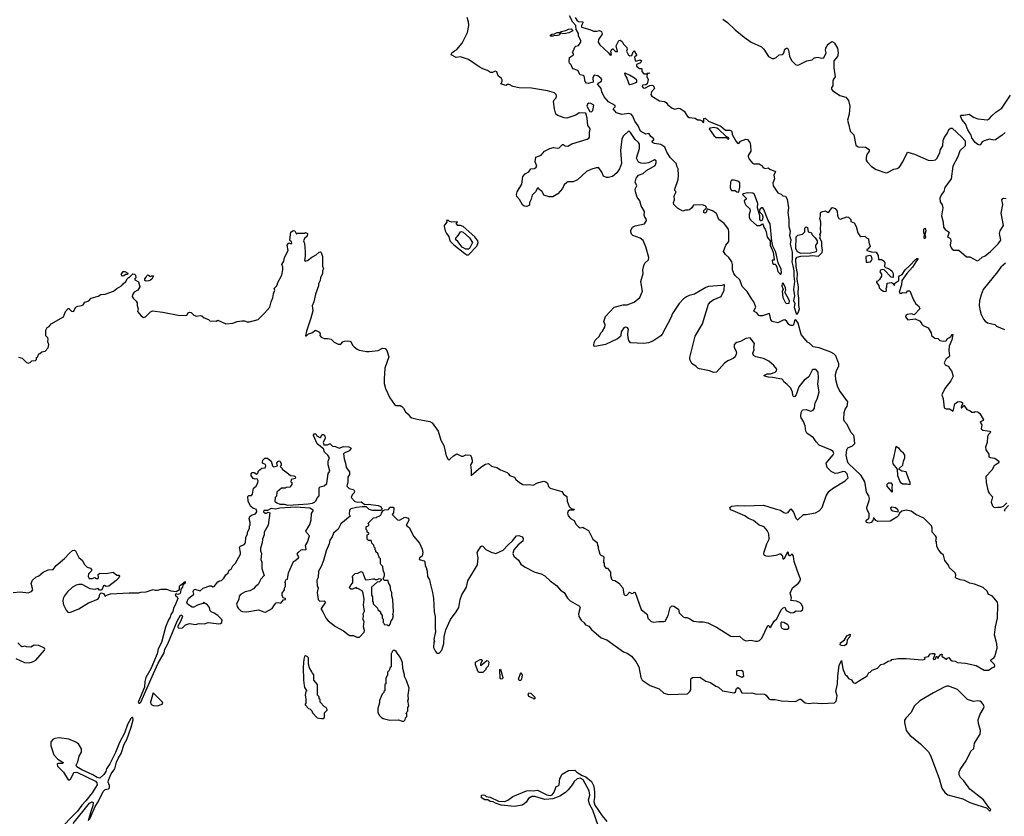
# Model space of a CAD drawing. Extents: x 2239781 to 2394849, y 665654 to 770575.
# Tile 79 of 147: x 2316099 to 2327213, y 703038 to 712030. Entities that reach past the tile are written whole.
import ezdxf

# ---------------------------------------------------------------- set-up
doc = ezdxf.new("R2010")
doc.units = 0

msp = doc.modelspace()

# ---------------------------------------------------------------- linework, layer by layer
at = {"layer": '0CON10XD'}
for points in [[(2323468, 708715), (2323449, 708665), (2323350, 708480), (2323335, 708461), (2323245, 708402), (2323195, 708383), (2323145, 708374), (2322995, 708383), (2322975, 708410), (2322967, 708435), (2322964, 708485), (2322971, 708535), (2322955, 708554), (2322935, 708561), (2322917, 708553), (2322888, 708505), (2322886, 708465), (2322880, 708455), (2322845, 708427), (2322710, 708365), (2322615, 708344), (2322585, 708342), (2322578, 708355), (2322583, 708387), (2322600, 708415), (2322638, 708455), (2322658, 708495), (2322678, 708515), (2322705, 708560), (2322708, 708585), (2322692, 708625), (2322712, 708678), (2322810, 708785), (2322910, 708810), (2322955, 708811), (2323035, 708840), (2323100, 708895), (2323130, 708965), (2323111, 709075), (2323137, 709165), (2323134, 709205), (2323143, 709255), (2323155, 709280), (2323195, 709320), (2323200, 709345), (2323165, 709466), (2323135, 709537), (2323104, 709565), (2323020, 709595), (2323005, 709610), (2322996, 709635), (2322997, 709655), (2323015, 709687), (2323045, 709703), (2323153, 709727), (2323173, 709765), (2323172, 709782), (2323155, 709800), (2323148, 709825), (2323150, 709865), (2323115, 709930), (2323097, 709985), (2323070, 710025), (2323049, 710085), (2323046, 710115), (2323066, 710155), (2323047, 710195), (2323059, 710241), (2323085, 710275), (2323137, 710295), (2323173, 710327), (2323272, 710385), (2323283, 710415), (2323282, 710435), (2323265, 710448), (2323195, 710414), (2323152, 710408), (2323115, 710409), (2323083, 710423), (2323062, 710465), (2323096, 710575), (2323094, 710625), (2323083, 710645), (2323047, 710677), (2322995, 710758), (2322975, 710776), (2322915, 710720), (2322895, 710685), (2322881, 710555), (2322892, 710405), (2322869, 710345), (2322838, 710302), (2322790, 710260), (2322745, 710248), (2322721, 710249), (2322689, 710265), (2322670, 710310), (2322635, 710356), (2322605, 710359), (2322545, 710339), (2322495, 710317), (2322395, 710221), (2322345, 710201), (2322285, 710199), (2322275, 710192), (2322245, 710164), (2322225, 710123), (2322175, 710064), (2322115, 710031), (2322075, 710030), (2322015, 710050), (2321995, 710090), (2321962, 710112), (2321958, 710128), (2321945, 710130), (2321922, 710085), (2321885, 710048), (2321874, 710005), (2321853, 709965), (2321852, 709935), (2321825, 709920), (2321795, 709924), (2321775, 709941), (2321741, 710001), (2321712, 710035), (2321707, 710055), (2321713, 710085), (2321767, 710175), (2321778, 710258), (2321805, 710290), (2321845, 710314), (2321870, 710345), (2321909, 710351), (2321930, 710365), (2321936, 710375), (2321919, 710425), (2321925, 710477), (2321985, 710501), (2322024, 710546), (2322083, 710577), (2322126, 710586), (2322175, 710578), (2322190, 710585), (2322225, 710620), (2322235, 710622), (2322255, 710607), (2322285, 710604), (2322330, 710630), (2322505, 710681), (2322525, 710694), (2322531, 710705), (2322530, 710755), (2322538, 710795), (2322536, 710806), (2322510, 710835), (2322505, 710920), (2322488, 710975), (2322415, 710977), (2322375, 710951), (2322275, 710920), (2322243, 710923), (2322175, 710947), (2322152, 710965), (2322134, 711024), (2322123, 711105), (2322132, 711125), (2322154, 711146), (2322160, 711165), (2322156, 711185), (2322136, 711205), (2322058, 711228), (2321875, 711258), (2321735, 711260), (2321664, 711274), (2321625, 711298), (2321605, 711297), (2321585, 711287), (2321530, 711305), (2321546, 711334), (2321545, 711350), (2321538, 711365), (2321498, 711395), (2321485, 711442), (2321465, 711448), (2321435, 711432), (2321415, 711432), (2321378, 711458), (2321326, 711476), (2321285, 711499), (2321165, 711579), (2321075, 711609), (2321025, 711602), (2320970, 711635), (2320978, 711655), (2321005, 711678), (2321035, 711692), (2321094, 711766), (2321152, 711885), (2321169, 711965), (2321166, 712006), (2321151, 712055)], [(2327102, 704751), (2327058, 704795), (2327060, 704805), (2327095, 704826), (2327107, 704843), (2327132, 704935), (2327127, 704985), (2327102, 705085), (2327113, 705177), (2327137, 705275), (2327141, 705425), (2327136, 705455), (2327077, 705527), (2327035, 705540), (2327019, 705579), (2326975, 705619), (2326875, 705659), (2326825, 705669), (2326765, 705701), (2326715, 705708), (2326669, 705725), (2326662, 705735), (2326666, 705765), (2326659, 705785), (2326595, 705841), (2326583, 705873), (2326542, 705925), (2326526, 705986), (2326500, 706010), (2326475, 706041), (2326452, 706085), (2326447, 706135), (2326440, 706145), (2326447, 706185), (2326436, 706205), (2326397, 706245), (2326398, 706295), (2326390, 706315), (2326305, 706404), (2326213, 706445), (2326162, 706482), (2326105, 706492), (2326058, 706482), (2326029, 706461), (2326018, 706435), (2325999, 706415), (2325925, 706371), (2325784, 706364), (2325762, 706375), (2325745, 706402), (2325735, 706407), (2325730, 706375), (2325710, 706355), (2325685, 706346), (2325658, 706355), (2325652, 706365), (2325654, 706376), (2325685, 706402), (2325689, 706415), (2325687, 706455), (2325665, 706499), (2325661, 706525), (2325688, 706602), (2325690, 706625), (2325683, 706655), (2325657, 706697), (2325650, 706750), (2325638, 706815), (2325597, 706885), (2325451, 707025), (2325442, 707045), (2325429, 707115), (2325434, 707175), (2325445, 707196), (2325500, 707220), (2325525, 707245), (2325518, 707318), (2325514, 707335), (2325482, 707375), (2325440, 707460), (2325408, 707495), (2325403, 707515), (2325407, 707597), (2325416, 707634), (2325439, 707665), (2325448, 707715), (2325353, 707845), (2325329, 707895), (2325311, 707965), (2325309, 708025), (2325319, 708065), (2325347, 708123), (2325347, 708145), (2325310, 708235), (2325288, 708258), (2325255, 708277), (2325125, 708325), (2325055, 708336), (2325015, 708377), (2324991, 708391), (2324920, 708475), (2324885, 708604), (2324865, 708640), (2324855, 708644), (2324843, 708635), (2324835, 708585), (2324825, 708578), (2324805, 708578), (2324779, 708589), (2324757, 708625), (2324735, 708643), (2324715, 708639), (2324655, 708607), (2324592, 708625), (2324577, 708645), (2324562, 708712), (2324485, 708688), (2324455, 708686), (2324441, 708691), (2324420, 708720), (2324390, 708735), (2324386, 708745), (2324409, 708785), (2324387, 708847), (2324363, 708875), (2324312, 708962), (2324255, 709018), (2324228, 709095), (2324175, 709141), (2324159, 709165), (2324145, 709205), (2324145, 709265), (2324138, 709295), (2324105, 709345), (2324065, 709380), (2324044, 709415), (2324069, 709485), (2324103, 709525), (2324105, 709635), (2324100, 709665), (2324051, 709731), (2323992, 709775), (2323964, 709844), (2323921, 709871), (2323868, 709892), (2323860, 709890), (2323846, 709855), (2323835, 709847), (2323825, 709848), (2323820, 709855), (2323823, 709875), (2323848, 709902), (2323850, 709915), (2323838, 709928), (2323805, 709940), (2323705, 709938), (2323687, 709905), (2323660, 709885), (2323645, 709879), (2323615, 709879), (2323585, 709868), (2323524, 709904), (2323484, 709945), (2323479, 709965), (2323491, 709995), (2323488, 710042), (2323508, 710085), (2323495, 710100), (2323493, 710115), (2323531, 710225), (2323535, 710275), (2323533, 710345), (2323518, 710375), (2323514, 710404), (2323445, 710471), (2323405, 710535), (2323380, 710590), (2323335, 710620), (2323265, 710632), (2323243, 710645), (2323238, 710662), (2323257, 710675), (2323257, 710685), (2323222, 710712), (2323205, 710743), (2323195, 710746), (2323165, 710736), (2323105, 710772), (2323080, 710830), (2323041, 710885), (2323020, 710940), (2323002, 710962), (2322975, 710971), (2322895, 710960), (2322835, 710978), (2322798, 711025), (2322820, 711045), (2322821, 711061), (2322745, 711102), (2322695, 711160), (2322669, 711215), (2322663, 711253), (2322627, 711295), (2322622, 711305), (2322628, 711315), (2322666, 711335), (2322669, 711355), (2322664, 711365), (2322625, 711396), (2322585, 711402), (2322575, 711392), (2322569, 711375), (2322572, 711325), (2322515, 711308), (2322495, 711313), (2322483, 711333), (2322472, 711392), (2322460, 711400), (2322425, 711407), (2322398, 711458), (2322347, 711477), (2322335, 711490), (2322322, 711522), (2322305, 711538), (2322300, 711555), (2322305, 711602), (2322350, 711635), (2322350, 711645), (2322340, 711655), (2322365, 711720), (2322375, 711730), (2322405, 711738), (2322432, 711775), (2322434, 711795), (2322406, 711845), (2322407, 711875), (2322379, 711919), (2322375, 711963), (2322342, 712002), (2322306, 712075)], [(2322370, 712055), (2322388, 712025), (2322405, 712011), (2322456, 712006), (2322456, 711995), (2322440, 711965), (2322442, 711945), (2322535, 711920), (2322575, 711902), (2322615, 711899), (2322645, 711908), (2322668, 711898), (2322672, 711868), (2322632, 711805), (2322630, 711775), (2322647, 711747), (2322746, 711656), (2322765, 711630), (2322780, 711635), (2322772, 711675), (2322785, 711700), (2322795, 711700), (2322825, 711670), (2322845, 711670), (2322833, 711735), (2322860, 711795), (2322875, 711800), (2322898, 711785), (2322913, 711755), (2322951, 711715), (2322957, 711695), (2322947, 711675), (2322970, 711630), (2322987, 711623), (2323010, 711625), (2323023, 711667), (2323035, 711680), (2323062, 711635), (2323060, 711625), (2323038, 711605), (2323045, 711570), (2323055, 711562), (2323104, 711576), (2323116, 711565), (2323105, 711543), (2323060, 711525), (2323060, 711505), (2323095, 711480), (2323115, 711480), (2323120, 711475), (2323120, 711445), (2323145, 711420), (2323180, 711420), (2323185, 711430), (2323210, 711425), (2323180, 711420), (2323178, 711388), (2323192, 711355), (2323180, 711305), (2323165, 711296), (2323129, 711291), (2323126, 711275), (2323135, 711260), (2323155, 711256), (2323212, 711288), (2323235, 711291), (2323253, 711283), (2323264, 711255), (2323232, 711215), (2323224, 711185), (2323234, 711165), (2323322, 711115), (2323378, 711108), (2323396, 711096), (2323415, 711067), (2323465, 711030), (2323495, 711020), (2323535, 711030), (2323556, 711026), (2323599, 710999), (2323638, 710938), (2323654, 710924), (2323725, 710917), (2323748, 710898), (2323775, 710898), (2323798, 710888), (2323815, 710870), (2323820, 710875), (2323820, 710915), (2323835, 710920), (2323873, 710883), (2324015, 710828), (2324065, 710782), (2324115, 710782), (2324125, 710778), (2324136, 710766), (2324143, 710735), (2324186, 710656), (2324202, 710635), (2324215, 710633), (2324235, 710657), (2324295, 710682), (2324315, 710678), (2324342, 710645), (2324349, 710615), (2324350, 710545), (2324323, 710497), (2324322, 710485), (2324333, 710455), (2324371, 710411), (2324385, 710403), (2324445, 710402), (2324468, 710388), (2324495, 710358), (2324515, 710352), (2324547, 710357), (2324565, 710342), (2324630, 710315), (2324613, 710275), (2324620, 710235), (2324601, 710185), (2324604, 710154), (2324656, 710076), (2324695, 710060), (2324713, 710043), (2324745, 710038), (2324762, 710005), (2324776, 709905), (2324768, 709855), (2324780, 709770), (2324780, 709695), (2324796, 709644), (2324788, 709595), (2324803, 709545), (2324796, 709496), (2324817, 709405), (2324820, 709325), (2324816, 709295), (2324827, 709253), (2324838, 709195), (2324836, 709135), (2324844, 709074), (2324834, 708985), (2324843, 708913), (2324835, 708860), (2324850, 708825), (2324842, 708785), (2324865, 708714), (2324875, 708706), (2324885, 708721), (2324902, 708765), (2324894, 708805), (2324895, 708885), (2324887, 708935), (2324889, 709015), (2324873, 709097), (2324879, 709165), (2324863, 709243), (2324861, 709329), (2324875, 709348), (2324915, 709362), (2325015, 709364), (2325045, 709370), (2325115, 709362), (2325158, 709402), (2325162, 709428), (2325153, 709477), (2325153, 709523), (2325130, 709565), (2325138, 709585), (2325130, 709605), (2325142, 709625), (2325137, 709685), (2325143, 709705), (2325142, 709745), (2325130, 709785), (2325140, 709815), (2325138, 709845), (2325143, 709857), (2325165, 709863)], [(2324036, 712035), (2324090, 712000), (2324175, 711915), (2324275, 711831), (2324355, 711776), (2324473, 711723), (2324498, 711698), (2324550, 711615), (2324593, 711593), (2324615, 711592), (2324636, 711604), (2324670, 711635), (2324705, 711638), (2324718, 711645), (2324726, 711655), (2324735, 711697), (2324755, 711710), (2324765, 711707), (2324776, 711685), (2324787, 711617), (2324811, 711571), (2324855, 711524), (2324875, 711518), (2324895, 711521), (2324985, 711564), (2325044, 711576), (2325064, 711596), (2325085, 711604), (2325105, 711607), (2325155, 711597), (2325175, 711600), (2325203, 711655), (2325196, 711686), (2325200, 711710), (2325225, 711752), (2325265, 711782), (2325285, 711777), (2325297, 711765), (2325329, 711709), (2325338, 711655), (2325329, 711615), (2325288, 711565), (2325288, 711485), (2325302, 711385), (2325285, 711360), (2325277, 711335), (2325277, 711285), (2325263, 711265), (2325264, 711245), (2325275, 711229), (2325355, 711175), (2325424, 711155), (2325455, 711117), (2325468, 711055), (2325463, 710963), (2325442, 710895), (2325455, 710855), (2325473, 710773), (2325515, 710730), (2325536, 710615), (2325565, 710596), (2325645, 710591), (2325688, 710565), (2325688, 710545), (2325662, 710508), (2325652, 710475), (2325654, 710444), (2325664, 710424), (2325715, 710373), (2325767, 710337), (2325875, 710302), (2325896, 710304), (2325965, 710342), (2326005, 710351), (2326025, 710363), (2326066, 710424), (2326112, 710518), (2326125, 710534), (2326201, 710511), (2326355, 710446), (2326395, 710441), (2326435, 710448), (2326455, 710468), (2326485, 710530), (2326493, 710565), (2326520, 710605), (2326522, 710665), (2326537, 710703), (2326568, 710745), (2326585, 710792), (2326605, 710807), (2326625, 710807), (2326735, 710704), (2326772, 710662), (2326771, 710605), (2326711, 710549), (2326687, 710483), (2326633, 710375), (2326613, 710235), (2326541, 710135), (2326531, 710089), (2326505, 710056), (2326486, 710015), (2326489, 709975), (2326510, 709940), (2326518, 709908), (2326503, 709815), (2326522, 709745), (2326525, 709687), (2326545, 709661), (2326590, 709630), (2326570, 709575), (2326595, 709568), (2326606, 709555), (2326609, 709535), (2326601, 709485), (2326615, 709454), (2326625, 709438), (2326645, 709427), (2326698, 709428), (2326785, 709354), (2326825, 709352), (2326905, 709309), (2326925, 709315), (2326962, 709348), (2326997, 709365), (2327057, 709413), (2327145, 709498), (2327175, 709543), (2327158, 709615), (2327167, 709645), (2327203, 709705), (2327176, 709845), (2327197, 709945), (2327186, 709995), (2327195, 710010), (2327206, 710014), (2327235, 710010)], [(2322115, 711843), (2322090, 711845), (2322090, 711855), (2322104, 711866), (2322135, 711869), (2322165, 711886), (2322194, 711886), (2322212, 711898), (2322265, 711909), (2322295, 711924), (2322325, 711926), (2322344, 711905), (2322298, 711882), (2322245, 711869), (2322205, 711878), (2322183, 711857), (2322155, 711849), (2322135, 711851), (2322115, 711843)], [(2322985, 711299), (2323015, 711304), (2323066, 711324), (2323065, 711348), (2323040, 711370), (2322982, 711405), (2322935, 711428), (2322930, 711425), (2322927, 711415), (2322951, 711371), (2322974, 711305), (2322985, 711299)], [(2326935, 710614), (2326915, 710620), (2326885, 710642), (2326845, 710695), (2326838, 710725), (2326801, 710785), (2326775, 710855), (2326732, 710902), (2326717, 710945), (2326725, 710953), (2326757, 710953), (2326815, 710964), (2326865, 710931), (2326915, 710909), (2327025, 710901), (2327047, 710913), (2327072, 710945), (2327116, 710985), (2327185, 711032), (2327282, 711178)], [(2322555, 710990), (2322569, 711005), (2322579, 711065), (2322545, 711084), (2322522, 711088), (2322508, 711075), (2322502, 711052), (2322534, 710994), (2322555, 710990)], [(2324105, 710683), (2324105, 710698), (2324072, 710712), (2323986, 710796), (2323967, 710807), (2323935, 710812), (2323893, 710807), (2323882, 710798), (2323935, 710724), (2323959, 710699), (2324075, 710700), (2324090, 710685), (2324105, 710683)], [(2327224, 710756), (2327189, 710725), (2327115, 710675), (2327095, 710671), (2327045, 710680), (2326985, 710664), (2326965, 710652), (2326945, 710620), (2326935, 710614)], [(2324215, 710082), (2324229, 710141), (2324228, 710188), (2324205, 710206), (2324165, 710218), (2324132, 710218), (2324123, 710195), (2324120, 710135), (2324128, 710105), (2324135, 710100), (2324175, 710100), (2324195, 710087), (2324215, 710082)], [(2324685, 709154), (2324697, 709173), (2324693, 709215), (2324659, 709285), (2324635, 709404), (2324602, 709475), (2324589, 709529), (2324569, 709725), (2324547, 709765), (2324499, 709889), (2324487, 709907), (2324475, 709907), (2324459, 709895), (2324448, 709875), (2324450, 709860), (2324480, 709830), (2324489, 709805), (2324485, 709779), (2324475, 709760), (2324465, 709758), (2324455, 709775), (2324455, 709815), (2324426, 709906), (2324431, 709955), (2324392, 710055), (2324375, 710070), (2324315, 710074), (2324270, 710065), (2324258, 710055), (2324300, 710015), (2324300, 710005), (2324278, 709985), (2324279, 709965), (2324294, 709935), (2324342, 709895), (2324343, 709867), (2324333, 709835), (2324332, 709805), (2324335, 709785), (2324349, 709769), (2324418, 709708), (2324453, 709707), (2324485, 709725), (2324492, 709715), (2324497, 709687), (2324515, 709665), (2324525, 709635), (2324536, 709575), (2324570, 709535), (2324571, 709485), (2324604, 709405), (2324616, 709324), (2324615, 709314), (2324594, 709315), (2324596, 709285), (2324605, 709270), (2324625, 709272), (2324635, 709263), (2324647, 709237), (2324655, 709189), (2324685, 709154)], [(2325165, 709863), (2325195, 709872), (2325218, 709858), (2325232, 709858), (2325265, 709908), (2325275, 709910), (2325305, 709897), (2325325, 709870), (2325329, 709815), (2325346, 709786), (2325365, 709778), (2325434, 709806), (2325455, 709800), (2325480, 709775), (2325482, 709752), (2325518, 709735), (2325540, 709695), (2325560, 709625), (2325581, 709591), (2325595, 709582), (2325637, 709587), (2325657, 709567), (2325680, 709555), (2325683, 709513), (2325700, 709475), (2325676, 709444), (2325660, 709435), (2325660, 709425), (2325715, 709409), (2325767, 709405), (2325789, 709369), (2325792, 709322), (2325825, 709322), (2325856, 709306), (2325866, 709285), (2325860, 709245), (2325872, 709232), (2325905, 709223), (2325927, 709207), (2325942, 709195), (2325960, 709165), (2325960, 709125), (2325955, 709120), (2325935, 709123), (2325858, 709208), (2325835, 709210), (2325817, 709203), (2325808, 709185), (2325827, 709157), (2325828, 709135), (2325803, 709097), (2325785, 709080), (2325770, 709075), (2325770, 709065), (2325798, 709028), (2325802, 709005), (2325818, 708985), (2325850, 708965), (2325878, 708962), (2325882, 708975), (2325878, 708995), (2325888, 709015), (2325890, 709055), (2325935, 709063), (2325952, 709055), (2325975, 709030), (2325977, 709055), (2326023, 709085), (2326022, 709128), (2326031, 709139), (2326060, 709155), (2326094, 709206), (2326146, 709254), (2326205, 709320), (2326225, 709335), (2326237, 709335), (2326238, 709325), (2326213, 709297), (2326178, 709235), (2326114, 709165), (2326057, 709085), (2326053, 709037), (2326028, 708955), (2326035, 708942), (2326045, 708940), (2326065, 708950), (2326105, 708947), (2326125, 708970), (2326145, 708970), (2326185, 708875), (2326215, 708823), (2326247, 708795), (2326260, 708765), (2326195, 708700), (2326165, 708708), (2326115, 708703), (2326100, 708695), (2326098, 708675), (2326125, 708642), (2326205, 708652), (2326255, 708630), (2326280, 708605), (2326280, 708595), (2326297, 708577), (2326355, 708550), (2326387, 708495), (2326390, 708465), (2326430, 708435), (2326462, 708432), (2326487, 708407), (2326525, 708400), (2326555, 708406), (2326570, 708430), (2326585, 708439), (2326608, 708452), (2326625, 708482), (2326632, 708475), (2326619, 708415), (2326592, 708345), (2326588, 708295), (2326594, 708235), (2326590, 708225), (2326555, 708202), (2326536, 708155), (2326545, 708134), (2326588, 708115), (2326593, 708093), (2326616, 708066), (2326634, 708005), (2326611, 707955), (2326543, 707867), (2326506, 707795), (2326522, 707752), (2326535, 707650), (2326555, 707638), (2326595, 707636), (2326635, 707612), (2326655, 707692), (2326685, 707717), (2326705, 707720), (2326727, 707717), (2326740, 707705), (2326740, 707685), (2326730, 707675), (2326725, 707650), (2326735, 707650), (2326750, 707665), (2326755, 707680), (2326790, 707630), (2326825, 707617), (2326848, 707598), (2326872, 707598), (2326885, 707608), (2326915, 707603), (2326936, 707585), (2326978, 707515), (2326976, 707504), (2326950, 707495), (2326940, 707485), (2326958, 707458), (2326950, 707410), (2326970, 707395), (2327048, 707385), (2327057, 707375), (2327053, 707365), (2327033, 707347), (2327022, 707325), (2327021, 707259), (2327002, 707205), (2327004, 707175), (2327037, 707125), (2327037, 707095), (2327055, 707088), (2327105, 707082), (2327152, 707045), (2327152, 707035), (2327142, 707025), (2327099, 706995), (2327074, 706946), (2327006, 706874), (2327007, 706805), (2327032, 706705), (2327041, 706685), (2327078, 706645), (2327066, 706585), (2327081, 706541), (2327096, 706526), (2327112, 706522), (2327138, 706528), (2327175, 706528), (2327205, 706540), (2327243, 706577)], [(2321165, 709375), (2321258, 709472), (2321275, 709515), (2321270, 709535), (2321235, 709577), (2321105, 709694), (2321075, 709707), (2321045, 709708), (2321030, 709725), (2321030, 709735), (2321040, 709745), (2321035, 709750), (2320975, 709744), (2320952, 709752), (2320940, 709765), (2320918, 709765), (2320922, 709745), (2320890, 709705), (2320890, 709695), (2320900, 709645), (2320916, 709615), (2320943, 709583), (2320954, 709535), (2321000, 709490), (2321125, 709390), (2321145, 709377), (2321165, 709375)], [(2324915, 709390), (2324879, 709409), (2324858, 709445), (2324862, 709578), (2324883, 709597), (2324935, 709608), (2324960, 709635), (2324960, 709675), (2324975, 709690), (2324990, 709685), (2325000, 709635), (2325028, 709628), (2325040, 709615), (2325040, 709605), (2325079, 709569), (2325102, 709535), (2325102, 709508), (2325082, 709485), (2325080, 709465), (2325093, 709433), (2325090, 709410), (2325025, 709393), (2324915, 709390)], [(2326315, 709556), (2326309, 709565), (2326314, 709604), (2326305, 709628), (2326303, 709655), (2326305, 709667), (2326315, 709676), (2326325, 709664), (2326328, 709645), (2326316, 709605), (2326325, 709570), (2326315, 709556)], [(2317375, 709160), (2317395, 709157), (2317406, 709146), (2317410, 709115), (2317400, 709105), (2317400, 709095), (2317439, 709069), (2317453, 709015), (2317433, 708975), (2317392, 708955), (2317373, 708925), (2317370, 708905), (2317380, 708885), (2317413, 708853), (2317423, 708835), (2317423, 708805), (2317437, 708765), (2317430, 708735), (2317468, 708688), (2317495, 708670), (2317518, 708675), (2317577, 708733), (2317597, 708743), (2317715, 708730), (2317905, 708690), (2317985, 708693), (2318000, 708720), (2318015, 708729), (2318035, 708725), (2318065, 708696), (2318094, 708684), (2318135, 708690), (2318155, 708687), (2318182, 708665), (2318230, 708645), (2318245, 708630), (2318315, 708628), (2318335, 708637), (2318427, 708597), (2318505, 708603), (2318555, 708622), (2318605, 708632), (2318635, 708632), (2318665, 708618), (2318692, 708618), (2318790, 708645), (2318863, 708717), (2318922, 708785), (2318937, 708845), (2318955, 708890), (2318962, 708935), (2318978, 708975), (2318970, 708995), (2319000, 709025), (2319000, 709035), (2319008, 709042), (2319010, 709055), (2319057, 709145), (2319068, 709205), (2319068, 709235), (2319058, 709265), (2319082, 709305), (2319088, 709345), (2319128, 709425), (2319118, 709485), (2319135, 709512), (2319155, 709503), (2319170, 709505), (2319168, 709528), (2319152, 709532), (2319148, 709545), (2319160, 709630), (2319185, 709651), (2319203, 709645), (2319225, 709610), (2319235, 709620), (2319315, 709622), (2319325, 709628), (2319348, 709615), (2319342, 709585), (2319315, 709560), (2319302, 709535), (2319312, 709505), (2319320, 709415), (2319322, 709355), (2319312, 709315), (2319320, 709305), (2319348, 709312), (2319395, 709350), (2319446, 709374), (2319480, 709405), (2319495, 709408), (2319502, 709402), (2319518, 709355), (2319517, 709247), (2319527, 709217), (2319516, 709194), (2319516, 709164), (2319496, 709115), (2319492, 709085), (2319473, 709047), (2319472, 709025), (2319439, 708931), (2319420, 708845), (2319401, 708799), (2319406, 708745), (2319385, 708660), (2319336, 708515), (2319325, 708460), (2319335, 708460), (2319360, 708485), (2319395, 708496), (2319436, 708526), (2319483, 708503), (2319490, 708485), (2319488, 708465), (2319500, 708445), (2319535, 708430), (2319575, 708432), (2319615, 708423), (2319648, 708388), (2319695, 708369), (2319725, 708367), (2319747, 708393), (2319765, 708401), (2319795, 708406), (2319825, 708403), (2319836, 708396), (2319856, 708356), (2319875, 708336), (2319909, 708309), (2319931, 708301), (2320014, 708284), (2320045, 708284), (2320146, 708294), (2320195, 708321), (2320225, 708317), (2320242, 708295), (2320264, 708225), (2320221, 708095), (2320214, 707974), (2320212, 707925), (2320229, 707865), (2320275, 707760), (2320330, 707685), (2320346, 707676), (2320394, 707676), (2320414, 707664), (2320432, 707645), (2320452, 707602), (2320485, 707576), (2320507, 707547), (2320526, 707536), (2320585, 707519), (2320728, 707495), (2320755, 707479), (2320824, 707385), (2320854, 707285), (2320885, 707225), (2320913, 707105), (2320935, 707067), (2320945, 707063), (2320955, 707069), (2320994, 707106), (2321032, 707128), (2321085, 707104), (2321105, 707103), (2321135, 707117), (2321185, 707113), (2321195, 707100), (2321207, 707057), (2321205, 707034), (2321189, 707005), (2321196, 706945), (2321195, 706884), (2321303, 706977), (2321355, 707012), (2321392, 707022), (2321425, 706992), (2321486, 706976), (2321525, 706950), (2321600, 706920), (2321618, 706905), (2321628, 706885), (2321685, 706867), (2321700, 706840), (2321742, 706805), (2321780, 706785), (2321815, 706779), (2321855, 706784), (2321895, 706776), (2321945, 706802), (2322015, 706820), (2322038, 706815), (2322055, 706798), (2322069, 706759), (2322085, 706742), (2322220, 706705), (2322238, 706675), (2322275, 706647), (2322278, 706595), (2322300, 706535), (2322324, 706514), (2322358, 706505), (2322355, 706493), (2322305, 706492), (2322289, 706481), (2322281, 706461), (2322291, 706431), (2322318, 706398), (2322358, 706375), (2322377, 706337), (2322405, 706306), (2322425, 706294), (2322455, 706302), (2322472, 706292), (2322518, 706265), (2322570, 706165), (2322617, 706127), (2322620, 706095), (2322628, 706085), (2322628, 706065), (2322648, 705998), (2322660, 705985), (2322686, 705976), (2322692, 705965), (2322690, 705905), (2322698, 705895), (2322698, 705865), (2322715, 705840), (2322735, 705840), (2322768, 705795), (2322768, 705755), (2322778, 705715), (2322792, 705702), (2322815, 705698), (2322870, 705665), (2322875, 705650), (2322907, 705617), (2322918, 705545), (2322935, 705530), (2322952, 705535), (2322981, 705569), (2323007, 705553), (2323025, 705558), (2323035, 705568), (2323048, 705565), (2323115, 705372), (2323174, 705325), (2323181, 705315), (2323188, 705275), (2323228, 705238), (2323255, 705229), (2323315, 705238), (2323365, 705235), (2323385, 705241), (2323418, 705305), (2323440, 705395), (2323455, 705411), (2323465, 705413), (2323481, 705411), (2323535, 705377), (2323542, 705335), (2323588, 705288), (2323605, 705281), (2323635, 705283), (2323665, 705268), (2323705, 705239), (2323765, 705232), (2323814, 705234), (2323865, 705220), (2323963, 705173), (2324125, 705073), (2324155, 705067), (2324225, 705073), (2324265, 705034), (2324295, 705018), (2324355, 705027), (2324405, 705013), (2324427, 705013), (2324448, 705022), (2324475, 705050), (2324545, 705190), (2324555, 705190), (2324565, 705170), (2324578, 705175), (2324615, 705242), (2324644, 705266), (2324693, 705367), (2324715, 705392), (2324735, 705398), (2324751, 705361), (2324805, 705334), (2324832, 705338), (2324864, 705356), (2324915, 705355), (2324938, 705372), (2324939, 705399), (2324923, 705433), (2324908, 705448), (2324867, 705467), (2324802, 705475), (2324810, 705505), (2324797, 705555), (2324823, 705615), (2324890, 705670), (2324909, 705695), (2324914, 705715), (2324873, 705815), (2324842, 705915), (2324832, 705975), (2324823, 705993), (2324815, 705998), (2324795, 705978), (2324788, 705978), (2324777, 705995), (2324777, 706017), (2324765, 706020), (2324725, 705940), (2324715, 705940), (2324712, 705975), (2324695, 705996), (2324675, 705996), (2324635, 705981), (2324555, 705971), (2324524, 705974), (2324503, 705985), (2324498, 706005), (2324503, 706025), (2324534, 706115), (2324559, 706165), (2324556, 706225), (2324535, 706265), (2324504, 706304), (2324445, 706326), (2324383, 706375), (2324325, 706401), (2324285, 706430), (2324125, 706499), (2324117, 706507), (2324116, 706525), (2324135, 706539), (2324206, 706546), (2324285, 706541), (2324495, 706550), (2324625, 706507), (2324688, 706495), (2324725, 706466), (2324745, 706461), (2324775, 706467), (2324805, 706510), (2324835, 706471), (2324858, 706405), (2324875, 706387), (2324884, 706386), (2324945, 706444), (2324975, 706444), (2325080, 706465), (2325123, 706487), (2325156, 706524), (2325202, 706655), (2325231, 706705), (2325272, 706738), (2325418, 706825), (2325452, 706858), (2325438, 706905), (2325415, 706927), (2325395, 706931), (2325335, 706912), (2325305, 706909), (2325260, 706930), (2325213, 706975), (2325203, 707025), (2325281, 707119), (2325287, 707135), (2325282, 707155), (2325252, 707175), (2325125, 707226), (2325088, 707265), (2325061, 707311), (2324984, 707364), (2324974, 707384), (2324964, 707445), (2324945, 707496), (2324920, 707535), (2324916, 707555), (2324920, 707595), (2324935, 707626), (2324975, 707630), (2325028, 707612), (2325056, 707624), (2325071, 707645), (2325077, 707705), (2325101, 707745), (2325122, 707828), (2325109, 707915), (2325116, 707985), (2325112, 708052), (2325085, 708080), (2325055, 708080), (2325045, 708072), (2325005, 708000), (2324955, 707962), (2324895, 707887), (2324862, 707795), (2324845, 707773), (2324835, 707777), (2324825, 707793), (2324821, 707825), (2324805, 707870), (2324762, 707912), (2324725, 707943), (2324714, 707964), (2324701, 707971), (2324595, 707991), (2324553, 707993), (2324510, 708005), (2324498, 708015), (2324535, 708031), (2324575, 708033), (2324625, 708051), (2324641, 708065), (2324644, 708085), (2324612, 708125), (2324555, 708176), (2324495, 708207), (2324410, 708225), (2324381, 708241), (2324374, 708265), (2324390, 708305), (2324387, 708335), (2324392, 708375), (2324345, 708440), (2324295, 708430), (2324235, 708396), (2324195, 708386), (2324175, 708374), (2324165, 708358), (2324162, 708335), (2324188, 708285), (2324189, 708265), (2324174, 708226), (2324152, 708205), (2324092, 708178), (2324055, 708153), (2323965, 708052), (2323935, 708046), (2323885, 708066), (2323773, 708087), (2323752, 708095), (2323736, 708116), (2323685, 708148), (2323664, 708195), (2323664, 708215), (2323715, 708428), (2323725, 708457), (2323805, 708595), (2323875, 708818), (2323895, 708844), (2323925, 708866), (2324017, 708904), (2324052, 708975), (2324056, 709036), (2324045, 709038), (2324025, 709028), (2323875, 709020), (2323842, 709008), (2323715, 708930), (2323654, 708916), (2323625, 708902), (2323592, 708878), (2323542, 708825), (2323468, 708715)], [(2321165, 709439), (2321135, 709439), (2321095, 709461), (2321045, 709525), (2321021, 709545), (2321022, 709565), (2321048, 709592), (2321075, 709637), (2321085, 709639), (2321105, 709631), (2321177, 709567), (2321210, 709515), (2321175, 709446), (2321165, 709439)], [(2325653, 709293), (2325675, 709293), (2325702, 709298), (2325715, 709310), (2325720, 709325), (2325715, 709360), (2325695, 709367), (2325650, 709355), (2325653, 709293)], [(2327225, 709283), (2327172, 709238), (2327137, 709185), (2326976, 708984), (2326951, 708925), (2326934, 708856), (2326931, 708805), (2326939, 708745), (2326952, 708702), (2326978, 708648), (2326996, 708626), (2327025, 708608), (2327108, 708588), (2327125, 708572), (2327215, 708532)], [(2316085, 708220), (2316125, 708210), (2316175, 708162), (2316195, 708152), (2316215, 708160), (2316235, 708180), (2316277, 708183), (2316287, 708193), (2316290, 708215), (2316298, 708222), (2316315, 708260), (2316327, 708263), (2316348, 708282), (2316385, 708290), (2316420, 708325), (2316428, 708365), (2316418, 708395), (2316420, 708425), (2316415, 708440), (2316393, 708463), (2316393, 708525), (2316410, 708555), (2316432, 708568), (2316455, 708596), (2316594, 708675), (2316614, 708735), (2316645, 708770), (2316655, 708769), (2316685, 708739), (2316705, 708737), (2316734, 708786), (2316755, 708798), (2316795, 708802), (2316815, 708812), (2316835, 708840), (2316880, 708855), (2316905, 708888), (2316985, 708910), (2317015, 708927), (2317065, 708930), (2317156, 708964), (2317194, 708996), (2317249, 709025), (2317265, 709048), (2317298, 709075), (2317315, 709110), (2317325, 709120), (2317335, 709120), (2317375, 709160)], [(2317265, 709134), (2317255, 709138), (2317244, 709155), (2317265, 709188), (2317285, 709188), (2317318, 709168), (2317317, 709153), (2317295, 709152), (2317265, 709134)], [(2317525, 709078), (2317510, 709085), (2317510, 709105), (2317528, 709122), (2317532, 709138), (2317545, 709150), (2317575, 709130), (2317585, 709140), (2317608, 709138), (2317589, 709101), (2317575, 709088), (2317555, 709083), (2317525, 709078)], [(2324758, 708828), (2324785, 708831), (2324790, 708855), (2324735, 708955), (2324748, 708975), (2324745, 709005), (2324715, 709059), (2324705, 709049), (2324701, 709025), (2324717, 708985), (2324705, 708965), (2324712, 708895), (2324745, 708835), (2324758, 708828)], [(2318732, 706695), (2318738, 706742), (2318768, 706765), (2318788, 706805), (2318790, 706825), (2318778, 706848), (2318755, 706842), (2318735, 706852), (2318713, 706885), (2318710, 706905), (2318723, 706917), (2318745, 706920), (2318775, 706900), (2318788, 706912), (2318794, 706936), (2318832, 706968), (2318868, 706972), (2318876, 706994), (2318875, 707010), (2318840, 707025), (2318838, 707035), (2318843, 707057), (2318865, 707080), (2318895, 707080), (2318936, 707046), (2318953, 706993), (2318962, 706982), (2319010, 706995), (2319000, 707025), (2319015, 707048), (2319035, 707050), (2319052, 707015), (2319052, 706998), (2319040, 706985), (2319060, 706965), (2319060, 706955), (2319115, 706920), (2319154, 706884), (2319195, 706880), (2319208, 706875), (2319212, 706865), (2319208, 706852), (2319162, 706838), (2319160, 706815), (2319170, 706805), (2319170, 706785), (2319148, 706752), (2319105, 706750), (2319095, 706740), (2319055, 706740), (2319002, 706695), (2318997, 706653), (2318982, 706635), (2318980, 706595), (2319000, 706575), (2319035, 706562), (2319085, 706560), (2319125, 706551), (2319245, 706556), (2319355, 706566), (2319405, 706574), (2319425, 706583), (2319446, 706604), (2319453, 706627), (2319480, 706655), (2319480, 706745), (2319490, 706755), (2319535, 706770), (2319567, 706793), (2319582, 706908), (2319598, 706932), (2319580, 707005), (2319582, 707045), (2319596, 707085), (2319576, 707116), (2319540, 707150), (2319527, 707185), (2319455, 707242), (2319416, 707335), (2319420, 707355), (2319442, 707355), (2319454, 707334), (2319486, 707314), (2319496, 707314), (2319513, 707347), (2319527, 707347), (2319542, 707332), (2319546, 707305), (2319526, 707256), (2319532, 707232), (2319575, 707230), (2319595, 707243), (2319605, 707243), (2319630, 707215), (2319665, 707212), (2319705, 707194), (2319755, 707211), (2319815, 707207), (2319840, 707195), (2319836, 707184), (2319816, 707164), (2319762, 707138), (2319752, 707128), (2319762, 707072), (2319778, 707025), (2319784, 706974), (2319820, 706925), (2319820, 706895), (2319802, 706865), (2319802, 706815), (2319793, 706763), (2319819, 706739), (2319865, 706727), (2319878, 706705), (2319875, 706690), (2319850, 706665), (2319840, 706635), (2319883, 706593), (2319915, 706582), (2319955, 706587), (2319995, 706558), (2320035, 706562), (2320145, 706548), (2320170, 706535), (2320190, 706505), (2320185, 706500), (2320175, 706490), (2320155, 706488), (2320085, 706490), (2320045, 706500), (2320012, 706532), (2319965, 706532), (2319900, 706525), (2319835, 706508), (2319820, 706495), (2319818, 706448), (2319830, 706425), (2319725, 706340), (2319695, 706280), (2319642, 706235), (2319626, 706194), (2319600, 706155), (2319592, 706115), (2319558, 706035), (2319528, 705925), (2319502, 705858), (2319472, 705805), (2319467, 705735), (2319453, 705705), (2319458, 705635), (2319467, 705615), (2319458, 705565), (2319466, 705485), (2319485, 705468), (2319535, 705469), (2319552, 705455), (2319500, 705385), (2319500, 705375), (2319522, 705345), (2319559, 705269), (2319582, 705245), (2319665, 705182), (2319753, 705133), (2319805, 705090), (2319825, 705080), (2319867, 705077), (2319905, 705060), (2319935, 705060), (2319988, 705115), (2319992, 705135), (2319978, 705175), (2319988, 705235), (2319973, 705265), (2319980, 705295), (2319977, 705325), (2319990, 705355), (2319980, 705425), (2319987, 705485), (2319976, 705555), (2319963, 705583), (2319915, 705610), (2319905, 705610), (2319895, 705620), (2319855, 705602), (2319835, 705602), (2319822, 705615), (2319832, 705645), (2319860, 705675), (2319860, 705735), (2319850, 705745), (2319885, 705780), (2319917, 705783), (2319955, 705800), (2319970, 705795), (2319978, 705765), (2320000, 705715), (2320008, 705708), (2320045, 705709), (2320085, 705720), (2320105, 705720), (2320115, 705710), (2320135, 705710), (2320155, 705722), (2320180, 705715), (2320180, 705705), (2320160, 705685), (2320135, 705680), (2320070, 705625), (2320068, 705565), (2320070, 705535), (2320080, 705515), (2320080, 705465), (2320090, 705455), (2320090, 705435), (2320138, 705388), (2320142, 705372), (2320170, 705345), (2320172, 705332), (2320190, 705305), (2320190, 705275), (2320200, 705265), (2320200, 705225), (2320208, 705218), (2320212, 705202), (2320245, 705200), (2320255, 705190), (2320268, 705192), (2320280, 705205), (2320290, 705245), (2320307, 705263), (2320318, 705305), (2320312, 705315), (2320318, 705345), (2320312, 705485), (2320300, 705525), (2320300, 705565), (2320288, 705588), (2320280, 705645), (2320260, 705675), (2320258, 705698), (2320215, 705700), (2320200, 705715), (2320217, 705755), (2320218, 705775), (2320202, 705815), (2320197, 705857), (2320180, 705875), (2320173, 705893), (2320170, 705945), (2320162, 705952), (2320140, 706005), (2320120, 706025), (2320118, 706038), (2320110, 706045), (2320110, 706065), (2320100, 706075), (2320098, 706098), (2320072, 706122), (2320070, 706145), (2320065, 706150), (2320035, 706150), (2320022, 706165), (2320020, 706215), (2320038, 706222), (2320040, 706235), (2320020, 706245), (2320020, 706265), (2320010, 706275), (2320010, 706305), (2320038, 706322), (2320040, 706335), (2320032, 706342), (2320032, 706348), (2320092, 706408), (2320125, 706410), (2320132, 706418), (2320165, 706430), (2320180, 706445), (2320182, 706458), (2320202, 706488), (2320221, 706499), (2320260, 706500), (2320275, 706526), (2320315, 706526), (2320323, 706515), (2320318, 706465), (2320302, 706445), (2320365, 706383), (2320385, 706379), (2320445, 706413), (2320486, 706405), (2320490, 706375), (2320462, 706325), (2320496, 706296), (2320548, 706195), (2320611, 706121), (2320643, 706055), (2320650, 706015), (2320647, 705995), (2320640, 705975), (2320613, 705955), (2320608, 705938), (2320665, 705923), (2320671, 705915), (2320674, 705865), (2320688, 705845), (2320700, 705805), (2320702, 705745), (2320726, 705706), (2320731, 705671), (2320760, 705565), (2320770, 705495), (2320778, 705345), (2320790, 705295), (2320788, 705165), (2320792, 705125), (2320772, 705035), (2320780, 705015), (2320772, 705005), (2320770, 704945), (2320792, 704898), (2320808, 704878), (2320835, 704878), (2320865, 704912), (2320885, 704990), (2320891, 705065), (2320908, 705142), (2320960, 705260), (2321026, 705345), (2321055, 705394), (2321070, 705485), (2321091, 705539), (2321144, 705625), (2321156, 705695), (2321267, 705875), (2321273, 705955), (2321264, 706015), (2321304, 706085), (2321315, 706091), (2321325, 706086), (2321360, 706050), (2321419, 706019), (2321475, 706005), (2321555, 706043), (2321610, 706100), (2321662, 706148), (2321706, 706204), (2321734, 706206), (2321772, 706192), (2321782, 706175), (2321780, 706145), (2321726, 706104), (2321678, 706045), (2321667, 706005), (2321675, 705975), (2321729, 705929), (2321756, 705885), (2321805, 705849), (2321915, 705792), (2321985, 705775), (2322025, 705752), (2322087, 705695), (2322157, 705645), (2322205, 705592), (2322245, 705566), (2322282, 705502), (2322311, 705471), (2322419, 705409), (2322425, 705395), (2322405, 705325), (2322410, 705295), (2322435, 705250), (2322471, 705221), (2322485, 705200), (2322524, 705184), (2322555, 705147), (2322664, 705054), (2322725, 705028), (2322916, 704896), (2322955, 704879), (2323005, 704846), (2323054, 704784), (2323086, 704725), (2323110, 704605), (2323125, 704573), (2323216, 704516), (2323318, 704478), (2323369, 704429), (2323425, 704414), (2323638, 704422), (2323665, 704445), (2323676, 704465), (2323674, 704576), (2323679, 704595), (2323692, 704605), (2323775, 704610), (2323843, 704563), (2323895, 704550), (2323955, 704506), (2323986, 704496), (2324033, 704453), (2324165, 704431), (2324178, 704442), (2324190, 704480), (2324205, 704491), (2324225, 704479), (2324251, 704431), (2324315, 704427), (2324365, 704432), (2324415, 704415), (2324465, 704420), (2324505, 704416), (2324525, 704404), (2324555, 704364), (2324575, 704358), (2324625, 704356), (2324693, 704343), (2324855, 704334), (2324905, 704361), (2324915, 704361), (2324965, 704317), (2325015, 704311), (2325055, 704319), (2325155, 704312), (2325295, 704320), (2325315, 704337), (2325324, 704375), (2325325, 704398), (2325312, 704445), (2325329, 704535), (2325333, 704625), (2325349, 704741), (2325376, 704796), (2325392, 704702), (2325415, 704638), (2325435, 704622), (2325455, 704593), (2325490, 704580), (2325508, 704548), (2325525, 704539), (2325535, 704540), (2325567, 704565), (2325665, 704622), (2325685, 704660), (2325700, 704665), (2325722, 704688), (2325781, 704709), (2325819, 704751), (2325855, 704758), (2325902, 704788), (2325935, 704798), (2325945, 704807), (2326015, 704820), (2326105, 704820), (2326286, 704804), (2326318, 704812), (2326312, 704825), (2326320, 704835), (2326358, 704842), (2326375, 704870), (2326395, 704877), (2326420, 704875), (2326430, 704865), (2326410, 704815), (2326418, 704808), (2326440, 704815), (2326445, 704840), (2326455, 704840), (2326462, 704822), (2326468, 704822), (2326470, 704835), (2326490, 704855), (2326490, 704865), (2326505, 704868), (2326510, 704865), (2326508, 704845), (2326555, 704810), (2326565, 704810), (2326570, 704825), (2326585, 704830), (2326604, 704804), (2326624, 704794), (2326658, 704788), (2326685, 704773), (2326776, 704766), (2326895, 704739), (2326985, 704688), (2327035, 704688), (2327055, 704698), (2327072, 704715), (2327101, 704725), (2327106, 704735), (2327102, 704751)], [(2326145, 706784), (2326152, 706788), (2326151, 706805), (2326130, 706850), (2326107, 706925), (2326055, 706932), (2326022, 706955), (2326026, 706965), (2326069, 707001), (2326075, 707045), (2326090, 707085), (2326089, 707115), (2326077, 707137), (2326049, 707159), (2326025, 707190), (2325988, 707212), (2325963, 707085), (2325950, 707045), (2325953, 707015), (2326003, 706955), (2326006, 706885), (2326039, 706809), (2326065, 706790), (2326115, 706791), (2326145, 706784)], [(2325945, 706698), (2325950, 706705), (2325946, 706745), (2325951, 706785), (2325938, 706798), (2325902, 706798), (2325888, 706785), (2325886, 706765), (2325945, 706698)], [(2316025, 705566), (2316105, 705571), (2316195, 705562), (2316232, 705575), (2316246, 705594), (2316230, 705665), (2316245, 705702), (2316282, 705738), (2316315, 705754), (2316365, 705792), (2316421, 705819), (2316475, 705825), (2316510, 705870), (2316605, 705948), (2316660, 706010), (2316695, 706038), (2316715, 706042), (2316727, 706035), (2316765, 705960), (2316807, 705927), (2316827, 705885), (2316861, 705851), (2316898, 705838), (2316911, 705825), (2316910, 705810), (2316876, 705775), (2316871, 705745), (2316883, 705723), (2316915, 705722), (2316945, 705733), (2316965, 705722), (2316985, 705722), (2316990, 705735), (2316983, 705767), (2317005, 705782), (2317075, 705778), (2317155, 705792), (2317195, 705760), (2317218, 705758), (2317227, 705747), (2317219, 705731), (2317189, 705701), (2317105, 705637), (2317075, 705633), (2317055, 705642), (2317045, 705638), (2317026, 705595), (2317015, 705589), (2317001, 705591), (2316985, 705610), (2316945, 705597), (2316895, 705607), (2316805, 705653), (2316765, 705654), (2316735, 705646), (2316695, 705624), (2316639, 705571), (2316604, 705525), (2316590, 705495), (2316586, 705465), (2316594, 705425), (2316625, 705363), (2316643, 705343), (2316665, 705340), (2316765, 705378), (2316875, 705448), (2316980, 705490), (2316994, 705506), (2317003, 705547), (2317020, 705560), (2317044, 705554), (2317065, 705524), (2317091, 705539), (2317125, 705549), (2317335, 705561), (2317445, 705560), (2317465, 705567), (2317525, 705570), (2317605, 705598), (2317625, 705590), (2317655, 705590), (2317697, 705603), (2317755, 705602), (2317805, 705582), (2317865, 705577), (2317901, 705599), (2317903, 705635), (2317912, 705648), (2317965, 705687), (2317965, 705671), (2317942, 705648), (2317935, 705626), (2317918, 705602), (2317915, 705565), (2317905, 705549), (2317885, 705543), (2317865, 705550), (2317856, 705544), (2317854, 705534), (2317875, 705517), (2317883, 705495), (2317860, 705440), (2317833, 705385), (2317829, 705351), (2317803, 705317), (2317796, 705285), (2317778, 705255), (2317746, 705174), (2317699, 705001), (2317663, 704927), (2317649, 704871), (2317578, 704702), (2317524, 704605), (2317511, 704559), (2317508, 704495), (2317439, 704335), (2317437, 704325), (2317445, 704315), (2317455, 704315), (2317465, 704327), (2317608, 704648), (2317662, 704768), (2317728, 704882), (2317736, 704925), (2317772, 704985), (2317875, 705242), (2317915, 705308), (2317929, 705309), (2317936, 705295), (2317914, 705235), (2317885, 705185), (2317883, 705173), (2317895, 705162), (2317935, 705167), (2317971, 705199), (2318015, 705214), (2318085, 705203), (2318125, 705215), (2318185, 705209), (2318225, 705225), (2318345, 705209), (2318365, 705213), (2318380, 705225), (2318383, 705253), (2318378, 705265), (2318336, 705306), (2318295, 705332), (2318260, 705345), (2318248, 705358), (2318240, 705395), (2318218, 705425), (2318175, 705450), (2318165, 705440), (2318105, 705422), (2318065, 705398), (2318045, 705398), (2317991, 705431), (2317986, 705446), (2317992, 705475), (2318005, 705496), (2318063, 705545), (2318056, 705576), (2318063, 705595), (2318075, 705603), (2318135, 705583), (2318168, 705612), (2318245, 705638), (2318265, 705638), (2318278, 705628), (2318295, 705630), (2318334, 705686), (2318355, 705697), (2318375, 705698), (2318402, 705725), (2318425, 705762), (2318452, 705785), (2318464, 705816), (2318485, 705828), (2318503, 705865), (2318536, 705894), (2318590, 705995), (2318593, 706015), (2318580, 706075), (2318592, 706088), (2318633, 706105), (2318646, 706124), (2318650, 706185), (2318672, 706225), (2318672, 706245), (2318692, 706285), (2318692, 706315), (2318700, 706325), (2318702, 706355), (2318690, 706395), (2318698, 706422), (2318715, 706437), (2318759, 706451), (2318776, 706475), (2318770, 706500), (2318730, 706515), (2318705, 706540), (2318678, 706595), (2318673, 706647), (2318685, 706660), (2318715, 706660), (2318727, 706673), (2318732, 706695)], [(2318875, 705344), (2318948, 705385), (2318974, 705426), (2318995, 705448), (2319015, 705450), (2319048, 705442), (2319075, 705480), (2319100, 705485), (2319098, 705498), (2319075, 705500), (2319060, 705525), (2319060, 705555), (2319087, 705593), (2319088, 705612), (2319100, 705635), (2319100, 705675), (2319090, 705685), (2319098, 705692), (2319102, 705708), (2319120, 705715), (2319133, 705787), (2319190, 705915), (2319205, 705920), (2319247, 705955), (2319248, 705965), (2319232, 705995), (2319242, 706015), (2319276, 706044), (2319295, 706050), (2319325, 706047), (2319333, 706055), (2319324, 706095), (2319349, 706131), (2319370, 706205), (2319335, 706240), (2319330, 706255), (2319375, 706330), (2319390, 706385), (2319392, 706455), (2319410, 706485), (2319410, 706495), (2319375, 706516), (2319215, 706526), (2319035, 706516), (2318985, 706506), (2318939, 706511), (2318895, 706488), (2318855, 706488), (2318852, 706475), (2318868, 706458), (2318882, 706458), (2318905, 706472), (2318922, 706465), (2318902, 706325), (2318858, 706245), (2318858, 706215), (2318838, 706165), (2318837, 706125), (2318817, 706065), (2318817, 706035), (2318828, 706005), (2318822, 705935), (2318832, 705905), (2318832, 705835), (2318860, 705755), (2318820, 705715), (2318792, 705655), (2318755, 705628), (2318736, 705604), (2318696, 705584), (2318645, 705570), (2318590, 705540), (2318576, 705524), (2318571, 705485), (2318547, 705435), (2318553, 705405), (2318565, 705388), (2318595, 705358), (2318615, 705348), (2318663, 705347), (2318795, 705370), (2318855, 705346), (2318875, 705344)], [(2326015, 706473), (2326016, 706495), (2325985, 706521), (2325945, 706526), (2325927, 706515), (2325935, 706497), (2325953, 706485), (2326015, 706473)], [(2327260, 706545), (2327210, 706495), (2327223, 706483)], [(2324725, 705151), (2324765, 705151), (2324779, 705161), (2324782, 705175), (2324771, 705201), (2324725, 705227), (2324702, 705228), (2324690, 705220), (2324689, 705185), (2324702, 705162), (2324725, 705151)], [(2316055, 704818), (2316154, 704774), (2316205, 704771), (2316245, 704780), (2316280, 704800), (2316378, 704915), (2316382, 704925), (2316377, 704935), (2316315, 704967), (2316262, 704968), (2316225, 704948), (2316175, 704950), (2316155, 704958), (2316125, 704951), (2316118, 704955), (2316078, 704995)], [(2325405, 704964), (2325374, 704965), (2325362, 704975), (2325364, 704995), (2325411, 705029), (2325435, 705075), (2325472, 705092), (2325471, 705065), (2325441, 705029), (2325436, 704994), (2325424, 704975), (2325405, 704964)], [(2320435, 704112), (2320450, 704125), (2320452, 704148), (2320470, 704165), (2320470, 704195), (2320460, 704205), (2320480, 704225), (2320480, 704265), (2320490, 704285), (2320480, 704345), (2320488, 704355), (2320482, 704405), (2320494, 704484), (2320465, 704570), (2320442, 704615), (2320442, 704635), (2320422, 704705), (2320418, 704775), (2320397, 704827), (2320348, 704898), (2320335, 704910), (2320315, 704910), (2320302, 704898), (2320298, 704882), (2320290, 704875), (2320290, 704725), (2320282, 704718), (2320270, 704685), (2320250, 704665), (2320250, 704635), (2320232, 704595), (2320230, 704535), (2320220, 704525), (2320220, 704455), (2320210, 704445), (2320210, 704435), (2320190, 704415), (2320162, 704345), (2320162, 704318), (2320142, 704255), (2320142, 704215), (2320155, 704180), (2320182, 704152), (2320203, 704143), (2320275, 704122), (2320375, 704128), (2320415, 704113), (2320435, 704112)], [(2319505, 704140), (2319525, 704142), (2319540, 704155), (2319540, 704205), (2319570, 704235), (2319570, 704245), (2319560, 704265), (2319540, 704275), (2319490, 704325), (2319490, 704355), (2319480, 704365), (2319480, 704385), (2319460, 704405), (2319460, 704525), (2319420, 704575), (2319420, 704635), (2319402, 704652), (2319398, 704668), (2319370, 704715), (2319360, 704755), (2319360, 704825), (2319345, 704840), (2319325, 704848), (2319315, 704840), (2319305, 704810), (2319300, 704725), (2319302, 704575), (2319310, 704515), (2319315, 704490), (2319340, 704455), (2319330, 704445), (2319322, 704405), (2319330, 704365), (2319330, 704315), (2319320, 704305), (2319320, 704295), (2319360, 704255), (2319375, 704250), (2319395, 704230), (2319404, 704204), (2319455, 704150), (2319505, 704140)], [(2321325, 704660), (2321285, 704660), (2321275, 704670), (2321244, 704746), (2321245, 704777), (2321296, 704806), (2321315, 704806), (2321320, 704795), (2321302, 704755), (2321300, 704745), (2321305, 704740), (2321370, 704795), (2321385, 704792), (2321396, 704776), (2321387, 704733), (2321360, 704705), (2321360, 704695), (2321325, 704660)], [(2321535, 704584), (2321524, 704595), (2321520, 704695), (2321525, 704700), (2321551, 704605), (2321549, 704591), (2321535, 704584)], [(2321755, 704569), (2321735, 704571), (2321730, 704585), (2321755, 704660), (2321772, 704635), (2321764, 704585), (2321755, 704569)], [(2324255, 704604), (2324195, 704630), (2324193, 704673), (2324202, 704685), (2324245, 704686), (2324261, 704675), (2324270, 704615), (2324255, 704604)], [(2317655, 704284), (2317706, 704304), (2317713, 704315), (2317710, 704325), (2317605, 704433), (2317577, 704325), (2317579, 704309), (2317589, 704295), (2317607, 704287), (2317655, 704284)], [(2327055, 703100), (2327060, 703115), (2327042, 703132), (2326980, 703225), (2326824, 703344), (2326755, 703438), (2326720, 703475), (2326703, 703505), (2326703, 703535), (2326713, 703565), (2326781, 703665), (2326834, 703775), (2326868, 703805), (2326878, 703865), (2326939, 703965), (2326944, 704005), (2326921, 704085), (2326919, 704125), (2326935, 704182), (2326980, 704255), (2326986, 704275), (2326980, 704295), (2326955, 704328), (2326935, 704338), (2326915, 704342), (2326865, 704332), (2326796, 704356), (2326685, 704468), (2326586, 704506), (2326564, 704506), (2326535, 704497), (2326415, 704433), (2326260, 704340), (2326195, 704282), (2326161, 704209), (2326100, 704145), (2326088, 704122), (2326086, 704095), (2326107, 704005), (2326145, 703955), (2326267, 703857), (2326357, 703767), (2326380, 703725), (2326478, 703465), (2326506, 703356), (2326543, 703305), (2326575, 703282), (2326745, 703236), (2326825, 703194), (2326915, 703164), (2327012, 703132), (2327045, 703100), (2327055, 703100)], [(2321905, 704360), (2321898, 704368), (2321845, 704392), (2321839, 704415), (2321845, 704430), (2321868, 704428), (2321918, 704378), (2321905, 704360)], [(2316885, 703003), (2316905, 703042), (2316952, 703148), (2316985, 703202), (2317041, 703319), (2317065, 703340), (2317101, 703349), (2317112, 703358), (2317111, 703385), (2317096, 703425), (2317100, 703445), (2317131, 703519), (2317172, 703575), (2317192, 703648), (2317213, 703697), (2317245, 703746), (2317279, 703851), (2317309, 703905), (2317330, 703970), (2317357, 704043), (2317378, 704125), (2317375, 704155), (2317365, 704155), (2317355, 704143), (2317317, 704075), (2317282, 703978), (2317225, 703872), (2317181, 703759), (2317118, 703632), (2317078, 703575), (2317070, 703545), (2317049, 703511), (2317005, 703470), (2316975, 703475), (2316925, 703505), (2316801, 703561), (2316742, 703595), (2316738, 703615), (2316756, 703654), (2316770, 703715), (2316795, 703760), (2316795, 703800), (2316762, 703855), (2316725, 703880), (2316655, 703907)], [(2316655, 703907), (2316545, 703922), (2316495, 703918), (2316475, 703908), (2316452, 703878), (2316450, 703835), (2316483, 703733), (2316531, 703681), (2316590, 703645), (2316586, 703634), (2316530, 703635), (2316523, 703625), (2316527, 703605), (2316592, 703535), (2316645, 703450), (2316665, 703450), (2316675, 703460), (2316702, 703518), (2316715, 703532), (2316745, 703536), (2316955, 703435), (2316971, 703415), (2316972, 703395), (2316916, 703304), (2316847, 703213), (2316799, 703165), (2316753, 703097), (2316524, 702865)], [(2322635, 702912), (2322569, 703109), (2322531, 703175), (2322519, 703225), (2322534, 703275), (2322526, 703325), (2322461, 703451), (2322425, 703469), (2322390, 703460), (2322358, 703432), (2322335, 703394), (2322288, 703338), (2322260, 703305), (2322196, 703265), (2322118, 703235), (2322025, 703228), (2321913, 703263), (2321879, 703261), (2321841, 703239), (2321815, 703197), (2321790, 703175), (2321772, 703165), (2321685, 703148), (2321535, 703164), (2321470, 703185), (2321445, 703200), (2321410, 703205), (2321382, 703222), (2321350, 703225), (2321310, 703245), (2321312, 703278), (2321335, 703280), (2321350, 703275), (2321365, 703260), (2321410, 703255), (2321505, 703208), (2321574, 703206), (2321609, 703221), (2321665, 703263), (2321820, 703325), (2321855, 703330), (2321895, 703326), (2321945, 703333), (2321982, 703315), (2322049, 703279), (2322085, 703274), (2322108, 703282), (2322131, 703309), (2322154, 703376), (2322178, 703382), (2322187, 703393), (2322194, 703465), (2322224, 703515), (2322295, 703554), (2322365, 703558), (2322386, 703536), (2322449, 703499), (2322489, 703485), (2322555, 703429), (2322575, 703387), (2322585, 703352), (2322588, 703302), (2322588, 703252), (2322581, 703205), (2322592, 703162), (2322673, 703043), (2322725, 702981)], [(2316701, 702955), (2316885, 703185), (2316915, 703201), (2316928, 703195), (2316923, 703157), (2316904, 703104), (2316873, 702987)]]:
    msp.add_lwpolyline(points, dxfattribs=at)

doc.saveas('drawing.dxf')
